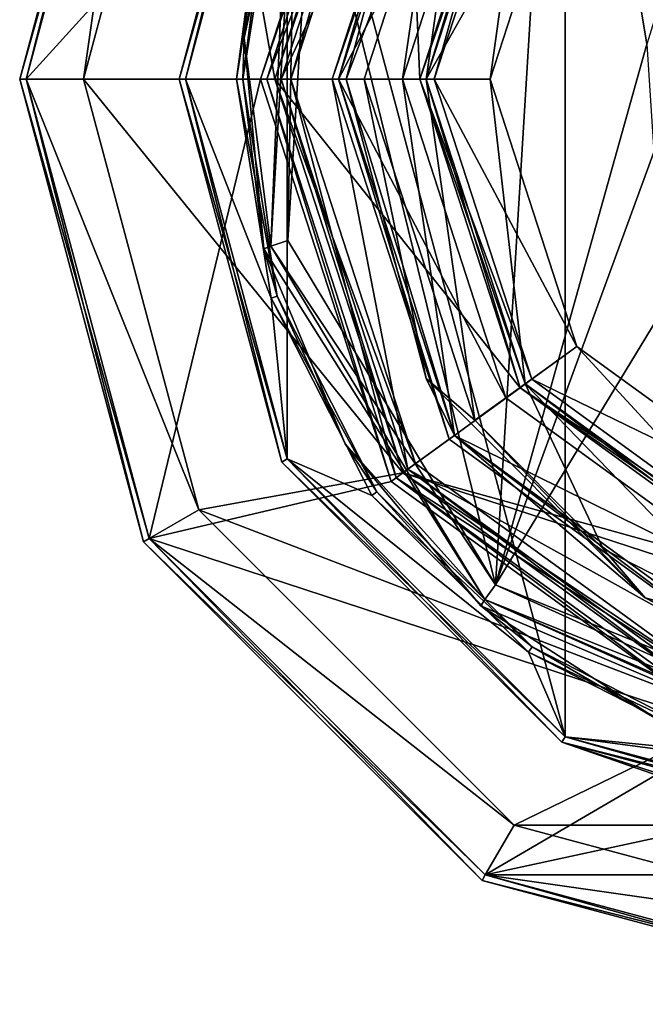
# Model space of a CAD drawing. Header units: millimetres. Extents: x -78 to 78, y -78 to 349.
# Tile 17 of 54: x -29 to -9, y 111 to 142. Entities that reach past the tile are written whole.
import ezdxf

# ---------------------------------------------------------------- set-up
doc = ezdxf.new("R2010")
doc.units = ezdxf.units.MM
doc.header["$LTSCALE"] = 65.185185
for name, color, linetype in [('11', 7, 'CONTINUOUS'), ('12', 7, 'CONTINUOUS'), ('13', 7, 'CONTINUOUS'), ('14', 7, 'CONTINUOUS'), ('15', 7, 'CONTINUOUS'), ('16', 7, 'CONTINUOUS'), ('17', 7, 'CONTINUOUS'), ('18', 7, 'CONTINUOUS'), ('19', 7, 'CONTINUOUS'), ('20', 7, 'CONTINUOUS'), ('21', 7, 'CONTINUOUS'), ('22', 7, 'CONTINUOUS'), ('23', 7, 'CONTINUOUS'), ('24', 7, 'CONTINUOUS'), ('25', 7, 'CONTINUOUS'), ('26', 7, 'CONTINUOUS'), ('264', 7, 'CONTINUOUS'), ('265', 7, 'CONTINUOUS'), ('266', 7, 'CONTINUOUS'), ('267', 7, 'CONTINUOUS'), ('268', 7, 'CONTINUOUS'), ('269', 7, 'CONTINUOUS'), ('27', 7, 'CONTINUOUS'), ('274', 7, 'CONTINUOUS'), ('275', 7, 'CONTINUOUS'), ('276', 7, 'CONTINUOUS'), ('277', 7, 'CONTINUOUS'), ('28', 7, 'CONTINUOUS'), ('287', 7, 'CONTINUOUS'), ('29', 7, 'CONTINUOUS'), ('290', 7, 'CONTINUOUS'), ('292', 7, 'CONTINUOUS'), ('293', 7, 'CONTINUOUS'), ('299', 7, 'CONTINUOUS'), ('30', 7, 'CONTINUOUS'), ('31', 7, 'CONTINUOUS'), ('32', 7, 'CONTINUOUS'), ('33', 7, 'CONTINUOUS'), ('34', 7, 'CONTINUOUS'), ('35', 7, 'CONTINUOUS'), ('36', 7, 'CONTINUOUS'), ('37', 7, 'CONTINUOUS'), ('38', 7, 'CONTINUOUS'), ('39', 7, 'CONTINUOUS'), ('40', 7, 'CONTINUOUS'), ('41', 7, 'CONTINUOUS'), ('42', 7, 'CONTINUOUS'), ('43', 7, 'CONTINUOUS'), ('44', 7, 'CONTINUOUS'), ('45', 7, 'CONTINUOUS'), ('46', 7, 'CONTINUOUS'), ('47', 7, 'CONTINUOUS'), ('48', 7, 'CONTINUOUS'), ('49', 7, 'CONTINUOUS'), ('50', 7, 'CONTINUOUS'), ('51', 7, 'CONTINUOUS'), ('52', 7, 'CONTINUOUS'), ('53', 7, 'CONTINUOUS'), ('54', 7, 'CONTINUOUS'), ('55', 7, 'CONTINUOUS'), ('56', 7, 'CONTINUOUS'), ('57', 7, 'CONTINUOUS')]:
    doc.layers.add(name, color=color, linetype=linetype)

msp = doc.modelspace()

# ---------------------------------------------------------------- linework, layer by layer
at = {"layer": '11', "linetype": 'CONTINUOUS'}
for points in [[(-28.8, 140), (-24.941, 154.4), (-27, 140), (-28.8, 140)], [(-27, 140), (-24.941, 154.4), (-23.383, 153.5), (-27, 140)], [(-24.941, 125.6), (-28.8, 140), (-23.383, 126.5), (-24.941, 125.6)], [(-28.8, 140), (-27, 140), (-23.383, 126.5), (-28.8, 140)], [(-13.5, 116.617), (-24.941, 125.6), (-23.383, 126.5), (-13.5, 116.617)], [(-14.4, 115.058), (-24.941, 125.6), (-13.5, 116.617), (-14.4, 115.058)], [(0, 113), (-14.4, 115.058), (-13.5, 116.617), (0, 113)], [(0, 111.2), (-14.4, 115.058), (0, 113), (0, 111.2)]]:
    msp.add_3dface(points, dxfattribs=at)
at = {"layer": '12', "linetype": 'CONTINUOUS'}
for points in [[(-23.383, 126.5), (-27, 140), (-23.383, 126.5, 1), (-23.383, 126.5)], [(-23.383, 126.5, 1), (-27, 140), (-27, 140, 1), (-23.383, 126.5, 1)], [(-13.5, 116.617), (-23.383, 126.5), (-13.5, 116.617, 1), (-13.5, 116.617)], [(-13.5, 116.617, 1), (-23.383, 126.5), (-23.383, 126.5, 1), (-13.5, 116.617, 1)], [(0, 113), (-13.5, 116.617), (0, 113, 1), (0, 113)], [(0, 113, 1), (-13.5, 116.617), (-13.5, 116.617, 1), (0, 113, 1)]]:
    msp.add_3dface(points, dxfattribs=at)
at = {"layer": '13', "linetype": 'CONTINUOUS'}
for points in [[(-27, 140, 1), (-23.383, 153.5, 1), (-21, 140, 1), (-27, 140, 1)], [(-21, 140, 1), (-23.383, 153.5, 1), (-16.989, 152.343, 1), (-21, 140, 1)], [(-23.383, 126.5, 1), (-27, 140, 1), (-16.989, 127.657, 1), (-23.383, 126.5, 1)], [(-27, 140, 1), (-21, 140, 1), (-16.989, 127.657, 1), (-27, 140, 1)], [(-6.489, 120.028, 1), (-23.383, 126.5, 1), (-16.989, 127.657, 1), (-6.489, 120.028, 1)], [(-13.5, 116.617, 1), (-23.383, 126.5, 1), (-6.489, 120.028, 1), (-13.5, 116.617, 1)], [(13.5, 116.617, 1), (-13.5, 116.617, 1), (-6.489, 120.028, 1), (13.5, 116.617, 1)], [(13.5, 116.617, 1), (0, 113, 1), (-13.5, 116.617, 1), (13.5, 116.617, 1)]]:
    msp.add_3dface(points, dxfattribs=at)
at = {"layer": '14', "linetype": 'CONTINUOUS'}
for points in [[(-16.989, 127.657, 1), (-21, 140, 1), (-16.989, 127.657), (-16.989, 127.657, 1)], [(-16.989, 127.657), (-21, 140, 1), (-21, 140), (-16.989, 127.657)], [(-6.489, 120.028, 1), (-16.989, 127.657, 1), (-6.489, 120.028), (-6.489, 120.028, 1)], [(-6.489, 120.028), (-16.989, 127.657, 1), (-16.989, 127.657), (-6.489, 120.028)]]:
    msp.add_3dface(points, dxfattribs=at)
at = {"layer": '15', "linetype": 'CONTINUOUS'}
for points in [[(-21, 140), (-16.989, 152.343), (-16.45, 140), (-21, 140)], [(-16.45, 140), (-16.989, 152.343), (-13.308, 149.669), (-16.45, 140)], [(-16.989, 127.657), (-21, 140), (-13.308, 130.331), (-16.989, 127.657)], [(-13.308, 130.331), (-21, 140), (-16.45, 140), (-13.308, 130.331)], [(-5.083, 124.355), (-16.989, 127.657), (-13.308, 130.331), (-5.083, 124.355)], [(6.489, 120.028), (-6.489, 120.028), (-16.989, 127.657), (6.489, 120.028)], [(6.489, 120.028), (-16.989, 127.657), (-5.083, 124.355), (6.489, 120.028)]]:
    msp.add_3dface(points, dxfattribs=at)
at = {"layer": '16', "linetype": 'CONTINUOUS'}
for points in [[(-16.25, 140, 2.3), (-13.147, 130.449, 2.3), (-16.25, 140, 0.2), (-16.25, 140, 2.3)], [(-16.25, 140, 0.2), (-13.147, 130.449, 2.3), (-13.147, 130.449, 0.2), (-16.25, 140, 0.2)], [(-13.147, 130.449, 2.3), (-5.022, 124.545, 2.3), (-13.147, 130.449, 0.2), (-13.147, 130.449, 2.3)], [(-13.147, 130.449, 0.2), (-5.022, 124.545, 2.3), (-5.022, 124.545, 0.2), (-13.147, 130.449, 0.2)]]:
    msp.add_3dface(points, dxfattribs=at)
at = {"layer": '17', "linetype": 'CONTINUOUS'}
for points in [[(-17.192, 152.49, 2.5), (-21.25, 140, 2.5), (-16.585, 152.05, 2.5), (-17.192, 152.49, 2.5)], [(-16.585, 152.05, 2.5), (-21.25, 140, 2.5), (-20.5, 140, 2.5), (-16.585, 152.05, 2.5)], [(-21.25, 140, 2.5), (-17.192, 127.51, 2.5), (-20.5, 140, 2.5), (-21.25, 140, 2.5)], [(-20.5, 140, 2.5), (-17.192, 127.51, 2.5), (-16.585, 127.95, 2.5), (-20.5, 140, 2.5)], [(-16.585, 127.95, 2.5), (-17.192, 127.51, 2.5), (-6.335, 120.503, 2.5), (-16.585, 127.95, 2.5)], [(-17.192, 127.51, 2.5), (-6.567, 119.79, 2.5), (-6.335, 120.503, 2.5), (-17.192, 127.51, 2.5)]]:
    msp.add_3dface(points, dxfattribs=at)
at = {"layer": '18', "linetype": 'CONTINUOUS'}
for points in [[(-17.192, 127.51, 2.5), (-21.25, 140, 2.5), (-17.192, 127.51, 4.8), (-17.192, 127.51, 2.5)], [(-17.192, 127.51, 4.8), (-21.25, 140, 2.5), (-21.25, 140, 4.8), (-17.192, 127.51, 4.8)], [(-6.567, 119.79, 2.5), (-17.192, 127.51, 2.5), (-6.566, 119.79, 4.8), (-6.567, 119.79, 2.5)], [(-6.566, 119.79, 4.8), (-17.192, 127.51, 2.5), (-17.192, 127.51, 4.8), (-6.566, 119.79, 4.8)]]:
    msp.add_3dface(points, dxfattribs=at)
at = {"layer": '19', "linetype": 'CONTINUOUS'}
for points in [[(-24.941, 154.4, 5), (-28.8, 140, 5), (-17.353, 152.608, 5), (-24.941, 154.4, 5)], [(-17.353, 152.608, 5), (-28.8, 140, 5), (-21.45, 140, 5), (-17.353, 152.608, 5)], [(-28.8, 140, 5), (-24.941, 125.6, 5), (-21.45, 140, 5), (-28.8, 140, 5)], [(-21.45, 140, 5), (-24.941, 125.6, 5), (-17.353, 127.392, 5), (-21.45, 140, 5)], [(-17.353, 127.392, 5), (-24.941, 125.6, 5), (-6.628, 119.6, 5), (-17.353, 127.392, 5)], [(-24.941, 125.6, 5), (-14.4, 115.058, 5), (-6.628, 119.6, 5), (-24.941, 125.6, 5)], [(-14.4, 115.058, 5), (14.4, 115.058, 5), (6.628, 119.6, 5), (-14.4, 115.058, 5)], [(-6.628, 119.6, 5), (-14.4, 115.058, 5), (6.628, 119.6, 5), (-6.628, 119.6, 5)], [(0, 111.2, 5), (14.4, 115.058, 5), (-14.4, 115.058, 5), (0, 111.2, 5)]]:
    msp.add_3dface(points, dxfattribs=at)
at = {"layer": '20', "linetype": 'CONTINUOUS'}
for points in [[(-29, 140, 0.2), (-25.115, 125.5, 0.2), (-29, 140, 4.8), (-29, 140, 0.2)], [(-29, 140, 4.8), (-25.115, 125.5, 0.2), (-25.115, 125.5, 4.8), (-29, 140, 4.8)], [(-25.115, 125.5, 0.2), (-14.5, 114.885, 0.2), (-25.115, 125.5, 4.8), (-25.115, 125.5, 0.2)], [(-25.115, 125.5, 4.8), (-14.5, 114.885, 0.2), (-14.5, 114.885, 4.8), (-25.115, 125.5, 4.8)], [(-14.5, 114.885, 0.2), (0, 111, 0.2), (-14.5, 114.885, 4.8), (-14.5, 114.885, 0.2)], [(-14.5, 114.885, 4.8), (0, 111, 0.2), (0, 111, 4.8), (-14.5, 114.885, 4.8)]]:
    msp.add_3dface(points, dxfattribs=at)
at = {"layer": '21', "linetype": 'CONTINUOUS'}
for points in [[(-27, 140), (-23.383, 153.5), (-27, 140, 1), (-27, 140)], [(-27, 140, 1), (-23.383, 153.5), (-23.383, 153.5, 1), (-27, 140, 1)]]:
    msp.add_3dface(points, dxfattribs=at)
at = {"layer": '22', "linetype": 'CONTINUOUS'}
for points in [[(-21, 140, 1), (-16.989, 152.343, 1), (-21, 140), (-21, 140, 1)], [(-21, 140), (-16.989, 152.343, 1), (-16.989, 152.343), (-21, 140)]]:
    msp.add_3dface(points, dxfattribs=at)
at = {"layer": '23', "linetype": 'CONTINUOUS'}
for points in [[(-16.25, 140, 2.3), (-16.25, 140, 0.2), (-13.147, 149.551, 0.2), (-16.25, 140, 2.3)], [(-13.147, 149.551, 2.3), (-16.25, 140, 2.3), (-13.147, 149.551, 0.2), (-13.147, 149.551, 2.3)]]:
    msp.add_3dface(points, dxfattribs=at)
at = {"layer": '24', "linetype": 'CONTINUOUS'}
for points in [[(-21.25, 140, 2.5), (-17.192, 152.49, 2.5), (-21.25, 140, 4.8), (-21.25, 140, 2.5)], [(-21.25, 140, 4.8), (-17.192, 152.49, 2.5), (-17.192, 152.49, 4.8), (-21.25, 140, 4.8)]]:
    msp.add_3dface(points, dxfattribs=at)
at = {"layer": '25', "linetype": 'CONTINUOUS'}
for points in [[(-29, 140, 0.2), (-29, 140, 4.8), (-25.115, 154.5, 4.8), (-29, 140, 0.2)], [(-25.115, 154.5, 0.2), (-29, 140, 0.2), (-25.115, 154.5, 4.8), (-25.115, 154.5, 0.2)]]:
    msp.add_3dface(points, dxfattribs=at)
at = {"layer": '26', "linetype": 'CONTINUOUS'}
for points in [[(-29, 140, 4.8), (-24.941, 154.4, 5), (-25.115, 154.5, 4.8), (-29, 140, 4.8)], [(-28.8, 140, 5), (-24.941, 154.4, 5), (-29, 140, 4.8), (-28.8, 140, 5)]]:
    msp.add_3dface(points, dxfattribs=at)
at = {"layer": '264', "linetype": 'CONTINUOUS'}
for points in [[(-17, 140, 4), (-17, 140, 2.5), (-13.753, 130.008, 2.5), (-17, 140, 4)], [(-13.753, 130.008, 4), (-17, 140, 4), (-13.753, 130.008, 2.5), (-13.753, 130.008, 4)], [(-5.253, 123.832, 4), (-13.753, 130.008, 4), (-5.253, 123.832, 2.5), (-5.253, 123.832, 4)], [(-5.253, 123.832, 2.5), (-13.753, 130.008, 4), (-13.753, 130.008, 2.5), (-5.253, 123.832, 2.5)]]:
    msp.add_3dface(points, dxfattribs=at)
at = {"layer": '265', "linetype": 'CONTINUOUS'}
for points in [[(-17, 140, 4), (-19, 140, 4), (-15.371, 151.168, 4), (-17, 140, 4)], [(-17, 140, 4), (-15.371, 151.168, 4), (-13.753, 149.992, 4), (-17, 140, 4)], [(-17, 140, 4), (-13.753, 130.008, 4), (-19, 140, 4), (-17, 140, 4)], [(-19, 140, 4), (-13.753, 130.008, 4), (-15.371, 128.832, 4), (-19, 140, 4)], [(-13.753, 130.008, 4), (-5.253, 123.832, 4), (-15.371, 128.832, 4), (-13.753, 130.008, 4)], [(-15.371, 128.832, 4), (-5.253, 123.832, 4), (-5.871, 121.93, 4), (-15.371, 128.832, 4)]]:
    msp.add_3dface(points, dxfattribs=at)
at = {"layer": '266', "linetype": 'CONTINUOUS'}
for points in [[(-19, 140, 4), (-15.371, 128.832, 4), (-19, 140, 2.5), (-19, 140, 4)], [(-19, 140, 2.5), (-15.371, 128.832, 4), (-15.371, 128.832, 2.5), (-19, 140, 2.5)], [(-15.371, 128.832, 4), (-5.871, 121.93, 4), (-15.371, 128.832, 2.5), (-15.371, 128.832, 4)], [(-15.371, 128.832, 2.5), (-5.871, 121.93, 4), (-5.871, 121.93, 2.5), (-15.371, 128.832, 2.5)]]:
    msp.add_3dface(points, dxfattribs=at)
at = {"layer": '267', "linetype": 'CONTINUOUS'}
for points in [[(-17, 140, 2.5), (-17, 140, 4), (-13.753, 149.992, 4), (-17, 140, 2.5)], [(-17, 140, 2.5), (-13.753, 149.992, 4), (-13.753, 149.992, 2.5), (-17, 140, 2.5)]]:
    msp.add_3dface(points, dxfattribs=at)
at = {"layer": '268', "linetype": 'CONTINUOUS'}
for points in [[(-15.371, 151.168, 4), (-19, 140, 4), (-15.371, 151.168, 2.5), (-15.371, 151.168, 4)], [(-19, 140, 4), (-19, 140, 2.5), (-15.371, 151.168, 2.5), (-19, 140, 4)]]:
    msp.add_3dface(points, dxfattribs=at)
at = {"layer": '269', "linetype": 'CONTINUOUS'}
for points in [[(-19, 140, 2.5), (-13.753, 149.992, 2.5), (-15.371, 151.168, 2.5), (-19, 140, 2.5)], [(-19, 140, 2.5), (-17, 140, 2.5), (-13.753, 149.992, 2.5), (-19, 140, 2.5)], [(-17, 140, 2.5), (-19, 140, 2.5), (-15.371, 128.832, 2.5), (-17, 140, 2.5)], [(-13.753, 130.008, 2.5), (-17, 140, 2.5), (-15.371, 128.832, 2.5), (-13.753, 130.008, 2.5)], [(-5.253, 123.832, 2.5), (-13.753, 130.008, 2.5), (-15.371, 128.832, 2.5), (-5.253, 123.832, 2.5)], [(-5.253, 123.832, 2.5), (-15.371, 128.832, 2.5), (-5.871, 121.93, 2.5), (-5.253, 123.832, 2.5)]]:
    msp.add_3dface(points, dxfattribs=at)
at = {"layer": '27', "linetype": 'CONTINUOUS'}
for points in [[(-28.8, 140, 5), (-29, 140, 4.8), (-25.115, 125.5, 4.8), (-28.8, 140, 5)], [(-24.941, 125.6, 5), (-28.8, 140, 5), (-25.115, 125.5, 4.8), (-24.941, 125.6, 5)], [(-24.941, 125.6, 5), (-25.115, 125.5, 4.8), (-14.5, 114.885, 4.8), (-24.941, 125.6, 5)], [(-14.4, 115.058, 5), (-24.941, 125.6, 5), (-14.5, 114.885, 4.8), (-14.4, 115.058, 5)], [(-14.4, 115.058, 5), (-14.5, 114.885, 4.8), (0, 111, 4.8), (-14.4, 115.058, 5)], [(0, 111.2, 5), (-14.4, 115.058, 5), (0, 111, 4.8), (0, 111.2, 5)]]:
    msp.add_3dface(points, dxfattribs=at)
at = {"layer": '274', "linetype": 'CONTINUOUS'}
for points in [[(-20.582, 147.771, 50.2), (-21.962, 141.288, 50.2), (-20.923, 146.798, 18.2), (-20.582, 147.771, 50.2)], [(-20.923, 146.798, 18.2), (-21.962, 141.288, 50.2), (-22, 140, 18.2), (-20.923, 146.798, 18.2)], [(-21.962, 141.288, 50.2), (-21.349, 134.688, 50.2), (-22, 140, 18.2), (-21.962, 141.288, 50.2)], [(-22, 140, 18.2), (-21.349, 134.688, 50.2), (-20.923, 133.202, 18.2), (-22, 140, 18.2)], [(-21.349, 134.688, 50.2), (-18.798, 128.57, 50.2), (-20.923, 133.202, 18.2), (-21.349, 134.688, 50.2)], [(-20.923, 133.202, 18.2), (-18.798, 128.57, 50.2), (-17.798, 127.069, 18.2), (-20.923, 133.202, 18.2)], [(-18.798, 128.57, 50.2), (-14.54, 123.49, 50.2), (-17.798, 127.069, 18.2), (-18.798, 128.57, 50.2)], [(-17.798, 127.069, 18.2), (-14.54, 123.49, 50.2), (-12.931, 122.202, 18.2), (-17.798, 127.069, 18.2)], [(-14.54, 123.49, 50.2), (-8.963, 119.908, 50.2), (-12.931, 122.202, 18.2), (-14.54, 123.49, 50.2)], [(-12.931, 122.202, 18.2), (-8.963, 119.908, 50.2), (-6.798, 119.077, 18.2), (-12.931, 122.202, 18.2)]]:
    msp.add_3dface(points, dxfattribs=at)
at = {"layer": '275', "linetype": 'CONTINUOUS'}
for points in [[(-23.8, 140, 18), (-20.611, 151.9, 18), (-22.2, 140, 18), (-23.8, 140, 18)], [(-22.2, 140, 18), (-20.611, 151.9, 18), (-21.114, 146.86, 18), (-22.2, 140, 18)], [(-20.611, 128.1, 18), (-23.8, 140, 18), (-21.114, 133.14, 18), (-20.611, 128.1, 18)], [(-21.114, 133.14, 18), (-23.8, 140, 18), (-22.2, 140, 18), (-21.114, 133.14, 18)], [(-17.96, 126.951, 18), (-20.611, 128.1, 18), (-21.114, 133.14, 18), (-17.96, 126.951, 18)], [(-11.9, 119.389, 18), (-20.611, 128.1, 18), (-13.049, 122.04, 18), (-11.9, 119.389, 18)], [(-13.049, 122.04, 18), (-20.611, 128.1, 18), (-17.96, 126.951, 18), (-13.049, 122.04, 18)], [(-6.86, 118.886, 18), (-11.9, 119.389, 18), (-13.049, 122.04, 18), (-6.86, 118.886, 18)], [(0, 116.2, 18), (-11.9, 119.389, 18), (0, 117.8, 18), (0, 116.2, 18)], [(0, 117.8, 18), (-11.9, 119.389, 18), (-6.86, 118.886, 18), (0, 117.8, 18)]]:
    msp.add_3dface(points, dxfattribs=at)
at = {"layer": '276', "linetype": 'CONTINUOUS'}
for points in [[(-24, 140, 57.8), (-20.785, 152, 57.8), (-24, 140, 18.2), (-24, 140, 57.8)], [(-24, 140, 18.2), (-20.785, 152, 57.8), (-20.785, 152, 18.2), (-24, 140, 18.2)], [(-20.785, 128, 57.8), (-24, 140, 57.8), (-20.785, 128, 18.2), (-20.785, 128, 57.8)], [(-20.785, 128, 18.2), (-24, 140, 57.8), (-24, 140, 18.2), (-20.785, 128, 18.2)], [(-12, 119.215, 57.8), (-20.785, 128, 57.8), (-12, 119.215, 18.2), (-12, 119.215, 57.8)], [(-12, 119.215, 18.2), (-20.785, 128, 57.8), (-20.785, 128, 18.2), (-12, 119.215, 18.2)], [(0, 116, 57.8), (-12, 119.215, 57.8), (0, 116, 54.5), (0, 116, 57.8)], [(0, 116, 54.5), (-12, 119.215, 57.8), (-2.475, 116.128, 53.475), (0, 116, 54.5)], [(-2.475, 116.128, 53.475), (-12, 119.215, 57.8), (-3.5, 116.257, 51), (-2.475, 116.128, 53.475)], [(-3.5, 116.257, 51), (-12, 119.215, 57.8), (0, 116, 18.2), (-3.5, 116.257, 51)], [(0, 116, 18.2), (-12, 119.215, 57.8), (-12, 119.215, 18.2), (0, 116, 18.2)]]:
    msp.add_3dface(points, dxfattribs=at)
at = {"layer": '277', "linetype": 'CONTINUOUS'}
for points in [[(-11.9, 160.611, 58), (0, 116.2, 58), (0, 163.8, 58), (-11.9, 160.611, 58)], [(-20.611, 151.9, 58), (-11.9, 119.389, 58), (-11.9, 160.611, 58), (-20.611, 151.9, 58)], [(-11.9, 119.389, 58), (0, 116.2, 58), (-11.9, 160.611, 58), (-11.9, 119.389, 58)], [(-23.8, 140, 58), (-20.611, 128.1, 58), (-20.611, 151.9, 58), (-23.8, 140, 58)], [(-20.611, 128.1, 58), (-11.9, 119.389, 58), (-20.611, 151.9, 58), (-20.611, 128.1, 58)]]:
    msp.add_3dface(points, dxfattribs=at)
at = {"layer": '28', "linetype": 'CONTINUOUS'}
for points in [[(-17.353, 152.608, 5), (-21.45, 140, 5), (-17.192, 152.49, 4.8), (-17.353, 152.608, 5)], [(-21.45, 140, 5), (-21.25, 140, 4.8), (-17.192, 152.49, 4.8), (-21.45, 140, 5)]]:
    msp.add_3dface(points, dxfattribs=at)
at = {"layer": '287', "linetype": 'CONTINUOUS'}
for points in [[(-20.785, 152, 57.8), (-24, 140, 57.8), (-20.611, 151.9, 58), (-20.785, 152, 57.8)], [(-24, 140, 57.8), (-23.8, 140, 58), (-20.611, 151.9, 58), (-24, 140, 57.8)], [(-24, 140, 57.8), (-20.785, 128, 57.8), (-23.8, 140, 58), (-24, 140, 57.8)], [(-20.785, 128, 57.8), (-20.611, 128.1, 58), (-23.8, 140, 58), (-20.785, 128, 57.8)], [(-20.785, 128, 57.8), (-12, 119.215, 57.8), (-20.611, 128.1, 58), (-20.785, 128, 57.8)], [(-12, 119.215, 57.8), (-11.9, 119.389, 58), (-20.611, 128.1, 58), (-12, 119.215, 57.8)], [(-12, 119.215, 57.8), (0, 116, 57.8), (-11.9, 119.389, 58), (-12, 119.215, 57.8)], [(0, 116, 57.8), (0, 116.2, 58), (-11.9, 119.389, 58), (0, 116, 57.8)]]:
    msp.add_3dface(points, dxfattribs=at)
at = {"layer": '29', "linetype": 'CONTINUOUS'}
for points in [[(-21.25, 140, 4.8), (-21.45, 140, 5), (-17.353, 127.392, 5), (-21.25, 140, 4.8)], [(-17.192, 127.51, 4.8), (-21.25, 140, 4.8), (-17.353, 127.392, 5), (-17.192, 127.51, 4.8)], [(-17.192, 127.51, 4.8), (-17.353, 127.392, 5), (-6.628, 119.6, 5), (-17.192, 127.51, 4.8)], [(-6.566, 119.79, 4.8), (-17.192, 127.51, 4.8), (-6.628, 119.6, 5), (-6.566, 119.79, 4.8)]]:
    msp.add_3dface(points, dxfattribs=at)
at = {"layer": '290', "linetype": 'CONTINUOUS'}
for points in [[(-23.8, 140, 18), (-24, 140, 18.2), (-20.785, 152, 18.2), (-23.8, 140, 18)], [(-20.611, 151.9, 18), (-23.8, 140, 18), (-20.785, 152, 18.2), (-20.611, 151.9, 18)], [(-23.8, 140, 18), (-20.611, 128.1, 18), (-24, 140, 18.2), (-23.8, 140, 18)], [(-20.611, 128.1, 18), (-20.785, 128, 18.2), (-24, 140, 18.2), (-20.611, 128.1, 18)], [(-20.611, 128.1, 18), (-11.9, 119.389, 18), (-20.785, 128, 18.2), (-20.611, 128.1, 18)], [(-11.9, 119.389, 18), (-12, 119.215, 18.2), (-20.785, 128, 18.2), (-11.9, 119.389, 18)], [(-11.9, 119.389, 18), (0, 116.2, 18), (-12, 119.215, 18.2), (-11.9, 119.389, 18)], [(0, 116.2, 18), (0, 116, 18.2), (-12, 119.215, 18.2), (0, 116.2, 18)]]:
    msp.add_3dface(points, dxfattribs=at)
at = {"layer": '292', "linetype": 'CONTINUOUS'}
for points in [[(-22, 140, 18.2), (-22.2, 140, 18), (-21.114, 146.86, 18), (-22, 140, 18.2)], [(-20.923, 146.798, 18.2), (-22, 140, 18.2), (-21.114, 146.86, 18), (-20.923, 146.798, 18.2)], [(-22, 140, 18.2), (-20.923, 133.202, 18.2), (-22.2, 140, 18), (-22, 140, 18.2)], [(-20.923, 133.202, 18.2), (-21.114, 133.14, 18), (-22.2, 140, 18), (-20.923, 133.202, 18.2)], [(-20.923, 133.202, 18.2), (-17.798, 127.069, 18.2), (-21.114, 133.14, 18), (-20.923, 133.202, 18.2)], [(-17.798, 127.069, 18.2), (-17.96, 126.951, 18), (-21.114, 133.14, 18), (-17.798, 127.069, 18.2)], [(-17.798, 127.069, 18.2), (-12.931, 122.202, 18.2), (-17.96, 126.951, 18), (-17.798, 127.069, 18.2)], [(-12.931, 122.202, 18.2), (-13.049, 122.04, 18), (-17.96, 126.951, 18), (-12.931, 122.202, 18.2)], [(-12.931, 122.202, 18.2), (-6.798, 119.077, 18.2), (-13.049, 122.04, 18), (-12.931, 122.202, 18.2)], [(-6.798, 119.077, 18.2), (-6.86, 118.886, 18), (-13.049, 122.04, 18), (-6.798, 119.077, 18.2)]]:
    msp.add_3dface(points, dxfattribs=at)
at = {"layer": '293', "linetype": 'CONTINUOUS'}
for points in [[(-19.818, 147.53, 51), (-12.038, 157.451, 51), (-14.077, 124.149, 51), (-19.818, 147.53, 51)], [(-14.077, 124.149, 51), (-12.038, 157.451, 51), (-9.335, 141.103, 51), (-14.077, 124.149, 51)], [(-9.335, 141.103, 51), (-12.038, 157.451, 51), (-8.334, 144.348, 51), (-9.335, 141.103, 51)], [(-20.589, 134.945, 51), (-19.818, 147.53, 51), (-14.077, 124.149, 51), (-20.589, 134.945, 51)], [(-9.118, 137.714, 51), (-14.077, 124.149, 51), (-9.335, 141.103, 51), (-9.118, 137.714, 51)], [(-7.71, 134.623, 51), (-14.077, 124.149, 51), (-9.118, 137.714, 51), (-7.71, 134.623, 51)], [(-2.6, 119.5, 51), (-14.077, 124.149, 51), (-7.71, 134.623, 51), (-2.6, 119.5, 51)], [(-2.6, 119.5, 51), (-2.6, 118.96, 51), (-14.077, 124.149, 51), (-2.6, 119.5, 51)]]:
    msp.add_3dface(points, dxfattribs=at)
at = {"layer": '299', "linetype": 'CONTINUOUS'}
for points in [[(-21.962, 141.288, 50.2), (-20.582, 147.771, 50.2), (-21.128, 134.768, 50.766), (-21.962, 141.288, 50.2)], [(-21.128, 134.768, 50.766), (-20.582, 147.771, 50.2), (-20.357, 147.704, 50.766), (-21.128, 134.768, 50.766)], [(-20.589, 134.945, 51), (-21.128, 134.768, 50.766), (-20.357, 147.704, 50.766), (-20.589, 134.945, 51)], [(-19.818, 147.53, 51), (-20.589, 134.945, 51), (-20.357, 147.704, 50.766), (-19.818, 147.53, 51)], [(-21.349, 134.688, 50.2), (-21.962, 141.288, 50.2), (-21.128, 134.768, 50.766), (-21.349, 134.688, 50.2)], [(-20.589, 134.945, 51), (-14.077, 124.149, 51), (-21.128, 134.768, 50.766), (-20.589, 134.945, 51)], [(-14.41, 123.687, 50.766), (-21.349, 134.688, 50.2), (-21.128, 134.768, 50.766), (-14.41, 123.687, 50.766)], [(-18.798, 128.57, 50.2), (-21.349, 134.688, 50.2), (-14.41, 123.687, 50.766), (-18.798, 128.57, 50.2)], [(-14.077, 124.149, 51), (-14.41, 123.687, 50.766), (-21.128, 134.768, 50.766), (-14.077, 124.149, 51)], [(-14.54, 123.49, 50.2), (-18.798, 128.57, 50.2), (-14.41, 123.687, 50.766), (-14.54, 123.49, 50.2)], [(-14.077, 124.149, 51), (-2.6, 118.96, 51), (-14.41, 123.687, 50.766), (-14.077, 124.149, 51)], [(-2.589, 118.388, 50.765), (-14.54, 123.49, 50.2), (-14.41, 123.687, 50.766), (-2.589, 118.388, 50.765)], [(-8.963, 119.908, 50.2), (-14.54, 123.49, 50.2), (-2.589, 118.388, 50.765), (-8.963, 119.908, 50.2)], [(-2.6, 118.96, 51), (-2.596, 118.508, 50.862), (-14.41, 123.687, 50.766), (-2.6, 118.96, 51)], [(-2.596, 118.508, 50.862), (-2.589, 118.388, 50.765), (-14.41, 123.687, 50.766), (-2.596, 118.508, 50.862)]]:
    msp.add_3dface(points, dxfattribs=at)
at = {"layer": '30', "linetype": 'CONTINUOUS'}
for points in [[(-16.45, 140, 2.5), (-13.147, 149.551, 2.3), (-13.308, 149.669, 2.5), (-16.45, 140, 2.5)], [(-16.25, 140, 2.3), (-13.147, 149.551, 2.3), (-16.45, 140, 2.5), (-16.25, 140, 2.3)]]:
    msp.add_3dface(points, dxfattribs=at)
at = {"layer": '31', "linetype": 'CONTINUOUS'}
for points in [[(-16.25, 140, 2.3), (-16.45, 140, 2.5), (-13.308, 130.331, 2.5), (-16.25, 140, 2.3)], [(-13.147, 130.449, 2.3), (-16.25, 140, 2.3), (-13.308, 130.331, 2.5), (-13.147, 130.449, 2.3)], [(-5.083, 124.355, 2.5), (-13.147, 130.449, 2.3), (-13.308, 130.331, 2.5), (-5.083, 124.355, 2.5)], [(-5.022, 124.545, 2.3), (-13.147, 130.449, 2.3), (-5.083, 124.355, 2.5), (-5.022, 124.545, 2.3)]]:
    msp.add_3dface(points, dxfattribs=at)
at = {"layer": '32', "linetype": 'CONTINUOUS'}
for points in [[(-16.45, 140), (-13.308, 149.669), (-16.25, 140, 0.2), (-16.45, 140)], [(-16.25, 140, 0.2), (-13.308, 149.669), (-13.147, 149.551, 0.2), (-16.25, 140, 0.2)]]:
    msp.add_3dface(points, dxfattribs=at)
at = {"layer": '33', "linetype": 'CONTINUOUS'}
for points in [[(-13.308, 130.331), (-16.45, 140), (-13.147, 130.449, 0.2), (-13.308, 130.331)], [(-16.45, 140), (-16.25, 140, 0.2), (-13.147, 130.449, 0.2), (-16.45, 140)], [(-13.308, 130.331), (-13.147, 130.449, 0.2), (-5.022, 124.545, 0.2), (-13.308, 130.331)], [(-5.083, 124.355), (-13.308, 130.331), (-5.022, 124.545, 0.2), (-5.083, 124.355)]]:
    msp.add_3dface(points, dxfattribs=at)
at = {"layer": '34', "linetype": 'CONTINUOUS'}
for points in [[(-28.8, 140), (-29, 140, 0.2), (-25.115, 154.5, 0.2), (-28.8, 140)], [(-24.941, 154.4), (-28.8, 140), (-25.115, 154.5, 0.2), (-24.941, 154.4)]]:
    msp.add_3dface(points, dxfattribs=at)
at = {"layer": '35', "linetype": 'CONTINUOUS'}
for points in [[(-28.8, 140), (-24.941, 125.6), (-29, 140, 0.2), (-28.8, 140)], [(-24.941, 125.6), (-25.115, 125.5, 0.2), (-29, 140, 0.2), (-24.941, 125.6)], [(-24.941, 125.6), (-14.4, 115.058), (-25.115, 125.5, 0.2), (-24.941, 125.6)], [(-14.4, 115.058), (-14.5, 114.885, 0.2), (-25.115, 125.5, 0.2), (-14.4, 115.058)], [(-14.4, 115.058), (0, 111.2), (-14.5, 114.885, 0.2), (-14.4, 115.058)], [(0, 111.2), (0, 111, 0.2), (-14.5, 114.885, 0.2), (0, 111.2)]]:
    msp.add_3dface(points, dxfattribs=at)
at = {"layer": '36', "linetype": 'CONTINUOUS'}
for points in [[(-21, 140, 37.3), (-21, 140, 3), (-16.989, 127.657, 3), (-21, 140, 37.3)], [(-16.989, 127.657, 37.3), (-21, 140, 37.3), (-16.989, 127.657, 3), (-16.989, 127.657, 37.3)], [(-6.489, 120.028, 37.3), (-16.989, 127.657, 37.3), (-6.489, 120.028, 3), (-6.489, 120.028, 37.3)], [(-6.489, 120.028, 3), (-16.989, 127.657, 37.3), (-16.989, 127.657, 3), (-6.489, 120.028, 3)]]:
    msp.add_3dface(points, dxfattribs=at)
at = {"layer": '37', "linetype": 'CONTINUOUS'}
for points in [[(-16.828, 152.226, 37.5), (-20.8, 140, 37.5), (-15.533, 151.285, 37.5), (-16.828, 152.226, 37.5)], [(-15.533, 151.285, 37.5), (-20.8, 140, 37.5), (-19.2, 140, 37.5), (-15.533, 151.285, 37.5)], [(-20.8, 140, 37.5), (-16.828, 127.774, 37.5), (-19.2, 140, 37.5), (-20.8, 140, 37.5)], [(-19.2, 140, 37.5), (-16.828, 127.774, 37.5), (-15.533, 128.715, 37.5), (-19.2, 140, 37.5)], [(-15.533, 128.715, 37.5), (-16.828, 127.774, 37.5), (-5.933, 121.74, 37.5), (-15.533, 128.715, 37.5)], [(-16.828, 127.774, 37.5), (-6.427, 120.218, 37.5), (-5.933, 121.74, 37.5), (-16.828, 127.774, 37.5)]]:
    msp.add_3dface(points, dxfattribs=at)
at = {"layer": '38', "linetype": 'CONTINUOUS'}
for points in [[(-21, 140, 3), (-21, 140, 37.3), (-16.989, 152.343, 37.3), (-21, 140, 3)], [(-21, 140, 3), (-16.989, 152.343, 37.3), (-16.989, 152.343, 3), (-21, 140, 3)]]:
    msp.add_3dface(points, dxfattribs=at)
at = {"layer": '39', "linetype": 'CONTINUOUS'}
for points in [[(-16.45, 140, 2.5), (-13.308, 149.669, 2.5), (-16, 140, 2.5), (-16.45, 140, 2.5)], [(-16, 140, 2.5), (-13.308, 149.669, 2.5), (-12.944, 149.404, 2.5), (-16, 140, 2.5)], [(-13.308, 130.331, 2.5), (-16.45, 140, 2.5), (-12.944, 130.596, 2.5), (-13.308, 130.331, 2.5)], [(-16.45, 140, 2.5), (-16, 140, 2.5), (-12.944, 130.596, 2.5), (-16.45, 140, 2.5)], [(-4.944, 124.783, 2.5), (-13.308, 130.331, 2.5), (-12.944, 130.596, 2.5), (-4.944, 124.783, 2.5)], [(-5.083, 124.355, 2.5), (-13.308, 130.331, 2.5), (-4.944, 124.783, 2.5), (-5.083, 124.355, 2.5)]]:
    msp.add_3dface(points, dxfattribs=at)
at = {"layer": '40', "linetype": 'CONTINUOUS'}
for points in [[(-12.944, 130.596, 2.5), (-16, 140, 2.5), (-12.944, 130.595), (-12.944, 130.596, 2.5)], [(-16, 140, 2.5), (-16, 140), (-12.944, 130.595), (-16, 140, 2.5)], [(-4.944, 124.783, 2.5), (-12.944, 130.596, 2.5), (-12.944, 130.595), (-4.944, 124.783, 2.5)], [(-4.944, 124.783), (-4.944, 124.783, 2.5), (-12.944, 130.595), (-4.944, 124.783)]]:
    msp.add_3dface(points, dxfattribs=at)
at = {"layer": '41', "linetype": 'CONTINUOUS'}
for points in [[(-16, 140), (-12.944, 149.404, 2.5), (-12.944, 149.405), (-16, 140)], [(-16, 140, 2.5), (-12.944, 149.404, 2.5), (-16, 140), (-16, 140, 2.5)]]:
    msp.add_3dface(points, dxfattribs=at)
at = {"layer": '42', "linetype": 'CONTINUOUS'}
for points in [[(-11.528, 131.624), (-14.25, 140), (-11.528, 131.624, 4), (-11.528, 131.624)], [(-11.528, 131.624, 4), (-14.25, 140), (-14.25, 140, 4), (-11.528, 131.624, 4)], [(-4.403, 126.447), (-11.528, 131.624), (-4.404, 126.447, 4), (-4.403, 126.447)], [(-4.404, 126.447, 4), (-11.528, 131.624), (-11.528, 131.624, 4), (-4.404, 126.447, 4)]]:
    msp.add_3dface(points, dxfattribs=at)
at = {"layer": '43', "linetype": 'CONTINUOUS'}
for points in [[(-14.25, 140, 4), (-14.25, 140), (-11.528, 148.376), (-14.25, 140, 4)], [(-14.25, 140, 4), (-11.528, 148.376), (-11.528, 148.376, 4), (-14.25, 140, 4)]]:
    msp.add_3dface(points, dxfattribs=at)
at = {"layer": '44', "linetype": 'CONTINUOUS'}
for points in [[(-19, 140, 6.8), (-19, 140, 37.3), (-15.371, 128.832, 37.3), (-19, 140, 6.8)], [(-15.371, 128.832, 6.8), (-19, 140, 6.8), (-15.371, 128.832, 37.3), (-15.371, 128.832, 6.8)], [(-5.871, 121.93, 6.8), (-15.371, 128.832, 6.8), (-5.871, 121.93, 37.3), (-5.871, 121.93, 6.8)], [(-5.871, 121.93, 37.3), (-15.371, 128.832, 6.8), (-15.371, 128.832, 37.3), (-5.871, 121.93, 37.3)]]:
    msp.add_3dface(points, dxfattribs=at)
at = {"layer": '45', "linetype": 'CONTINUOUS'}
for points in [[(-14.728, 150.692, 6), (-18.2, 140, 6), (-16.25, 140, 6), (-14.728, 150.692, 6)], [(-14.728, 150.692, 6), (-16.25, 140, 6), (-13.147, 149.551, 6), (-14.728, 150.692, 6)], [(-18.2, 140, 6), (-14.728, 129.308, 6), (-16.25, 140, 6), (-18.2, 140, 6)], [(-16.25, 140, 6), (-14.728, 129.308, 6), (-13.147, 130.449, 6), (-16.25, 140, 6)], [(-14.728, 129.308, 6), (-10.701, 125.279, 6), (-13.147, 130.449, 6), (-14.728, 129.308, 6)], [(-10.701, 125.279, 6), (-5.626, 122.691, 6), (-13.147, 130.449, 6), (-10.701, 125.279, 6)], [(-13.147, 130.449, 6), (-5.626, 122.691, 6), (-5.022, 124.545, 6), (-13.147, 130.449, 6)]]:
    msp.add_3dface(points, dxfattribs=at)
at = {"layer": '46', "linetype": 'CONTINUOUS'}
for points in [[(-19, 140, 37.3), (-19, 140, 6.8), (-15.371, 151.168, 6.8), (-19, 140, 37.3)], [(-19, 140, 37.3), (-15.371, 151.168, 6.8), (-15.371, 151.168, 37.3), (-19, 140, 37.3)]]:
    msp.add_3dface(points, dxfattribs=at)
at = {"layer": '47', "linetype": 'CONTINUOUS'}
for points in [[(-19, 140, 6.8), (-15.371, 128.832, 6.8), (-18.766, 140, 6.234), (-19, 140, 6.8)], [(-15.371, 128.832, 6.8), (-16.252, 130.617, 6.234), (-18.766, 140, 6.234), (-15.371, 128.832, 6.8)], [(-16.252, 130.617, 6.234), (-18.2, 140, 6), (-18.766, 140, 6.234), (-16.252, 130.617, 6.234)], [(-14.728, 129.308, 6), (-18.2, 140, 6), (-16.252, 130.617, 6.234), (-14.728, 129.308, 6)], [(-15.371, 128.832, 6.8), (-9.383, 123.748, 6.234), (-16.252, 130.617, 6.234), (-15.371, 128.832, 6.8)], [(-9.383, 123.748, 6.234), (-14.728, 129.308, 6), (-16.252, 130.617, 6.234), (-9.383, 123.748, 6.234)], [(-10.701, 125.279, 6), (-14.728, 129.308, 6), (-9.383, 123.748, 6.234), (-10.701, 125.279, 6)], [(-15.371, 128.832, 6.8), (-5.871, 121.93, 6.8), (-9.383, 123.748, 6.234), (-15.371, 128.832, 6.8)], [(-5.626, 122.691, 6), (-10.701, 125.279, 6), (-9.383, 123.748, 6.234), (-5.626, 122.691, 6)], [(-5.871, 121.93, 6.8), (0, 121.234, 6.234), (-9.383, 123.748, 6.234), (-5.871, 121.93, 6.8)], [(0, 121.234, 6.234), (-5.626, 122.691, 6), (-9.383, 123.748, 6.234), (0, 121.234, 6.234)]]:
    msp.add_3dface(points, dxfattribs=at)
at = {"layer": '48', "linetype": 'CONTINUOUS'}
for points in [[(-15.371, 151.168, 6.8), (-19, 140, 6.8), (-16.252, 149.383, 6.234), (-15.371, 151.168, 6.8)], [(-18.2, 140, 6), (-14.728, 150.692, 6), (-18.766, 140, 6.234), (-18.2, 140, 6)], [(-18.766, 140, 6.234), (-14.728, 150.692, 6), (-16.252, 149.383, 6.234), (-18.766, 140, 6.234)], [(-19, 140, 6.8), (-18.766, 140, 6.234), (-16.252, 149.383, 6.234), (-19, 140, 6.8)]]:
    msp.add_3dface(points, dxfattribs=at)
at = {"layer": '49', "linetype": 'CONTINUOUS'}
for points in [[(-21, 140, 37.3), (-16.989, 127.657, 37.3), (-20.8, 140, 37.5), (-21, 140, 37.3)], [(-16.989, 127.657, 37.3), (-16.828, 127.774, 37.5), (-20.8, 140, 37.5), (-16.989, 127.657, 37.3)], [(-16.989, 127.657, 37.3), (-6.489, 120.028, 37.3), (-16.828, 127.774, 37.5), (-16.989, 127.657, 37.3)], [(-6.489, 120.028, 37.3), (-6.427, 120.218, 37.5), (-16.828, 127.774, 37.5), (-6.489, 120.028, 37.3)]]:
    msp.add_3dface(points, dxfattribs=at)
at = {"layer": '50', "linetype": 'CONTINUOUS'}
for points in [[(-21, 140, 37.3), (-16.828, 152.226, 37.5), (-16.989, 152.343, 37.3), (-21, 140, 37.3)], [(-21, 140, 37.3), (-20.8, 140, 37.5), (-16.828, 152.226, 37.5), (-21, 140, 37.3)]]:
    msp.add_3dface(points, dxfattribs=at)
at = {"layer": '51', "linetype": 'CONTINUOUS'}
for points in [[(-19.2, 140, 37.5), (-15.533, 128.715, 37.5), (-19, 140, 37.3), (-19.2, 140, 37.5)], [(-19, 140, 37.3), (-15.533, 128.715, 37.5), (-15.371, 128.832, 37.3), (-19, 140, 37.3)], [(-15.533, 128.715, 37.5), (-5.933, 121.74, 37.5), (-15.371, 128.832, 37.3), (-15.533, 128.715, 37.5)], [(-5.933, 121.74, 37.5), (-5.871, 121.93, 37.3), (-15.371, 128.832, 37.3), (-5.933, 121.74, 37.5)]]:
    msp.add_3dface(points, dxfattribs=at)
at = {"layer": '52', "linetype": 'CONTINUOUS'}
for points in [[(-15.533, 151.285, 37.5), (-19.2, 140, 37.5), (-15.371, 151.168, 37.3), (-15.533, 151.285, 37.5)], [(-19.2, 140, 37.5), (-19, 140, 37.3), (-15.371, 151.168, 37.3), (-19.2, 140, 37.5)]]:
    msp.add_3dface(points, dxfattribs=at)
at = {"layer": '53', "linetype": 'CONTINUOUS'}
for points in [[(-20.5, 140, 2.5), (-21, 140, 3), (-16.989, 152.343, 3), (-20.5, 140, 2.5)], [(-16.585, 152.05, 2.5), (-20.5, 140, 2.5), (-16.989, 152.343, 3), (-16.585, 152.05, 2.5)]]:
    msp.add_3dface(points, dxfattribs=at)
at = {"layer": '54', "linetype": 'CONTINUOUS'}
for points in [[(-20.5, 140, 2.5), (-16.585, 127.95, 2.5), (-21, 140, 3), (-20.5, 140, 2.5)], [(-21, 140, 3), (-16.585, 127.95, 2.5), (-16.989, 127.657, 3), (-21, 140, 3)], [(-16.585, 127.95, 2.5), (-6.335, 120.503, 2.5), (-16.989, 127.657, 3), (-16.585, 127.95, 2.5)], [(-6.335, 120.503, 2.5), (-6.489, 120.028, 3), (-16.989, 127.657, 3), (-6.335, 120.503, 2.5)]]:
    msp.add_3dface(points, dxfattribs=at)
at = {"layer": '55', "linetype": 'CONTINUOUS'}
for points in [[(-16.25, 140, 6), (-11.528, 148.376, 4), (-13.147, 149.551, 6), (-16.25, 140, 6)], [(-14.25, 140, 4), (-11.528, 148.376, 4), (-16.25, 140, 6), (-14.25, 140, 4)]]:
    msp.add_3dface(points, dxfattribs=at)
at = {"layer": '56', "linetype": 'CONTINUOUS'}
for points in [[(-14.25, 140, 4), (-16.25, 140, 6), (-13.147, 130.449, 6), (-14.25, 140, 4)], [(-11.528, 131.624, 4), (-14.25, 140, 4), (-13.147, 130.449, 6), (-11.528, 131.624, 4)], [(-11.528, 131.624, 4), (-13.147, 130.449, 6), (-5.022, 124.545, 6), (-11.528, 131.624, 4)], [(-4.404, 126.447, 4), (-11.528, 131.624, 4), (-5.022, 124.545, 6), (-4.404, 126.447, 4)]]:
    msp.add_3dface(points, dxfattribs=at)
at = {"layer": '57', "linetype": 'CONTINUOUS'}
for points in [[(-16, 140), (-12.944, 149.405), (-14.25, 140), (-16, 140)], [(-14.25, 140), (-12.944, 149.405), (-11.528, 148.376), (-14.25, 140)], [(-12.944, 130.595), (-16, 140), (-11.528, 131.624), (-12.944, 130.595)], [(-16, 140), (-14.25, 140), (-11.528, 131.624), (-16, 140)], [(-12.944, 130.595), (-11.528, 131.624), (-4.403, 126.447), (-12.944, 130.595)], [(-4.944, 124.783), (-12.944, 130.595), (-4.403, 126.447), (-4.944, 124.783)]]:
    msp.add_3dface(points, dxfattribs=at)

doc.saveas('drawing.dxf')
